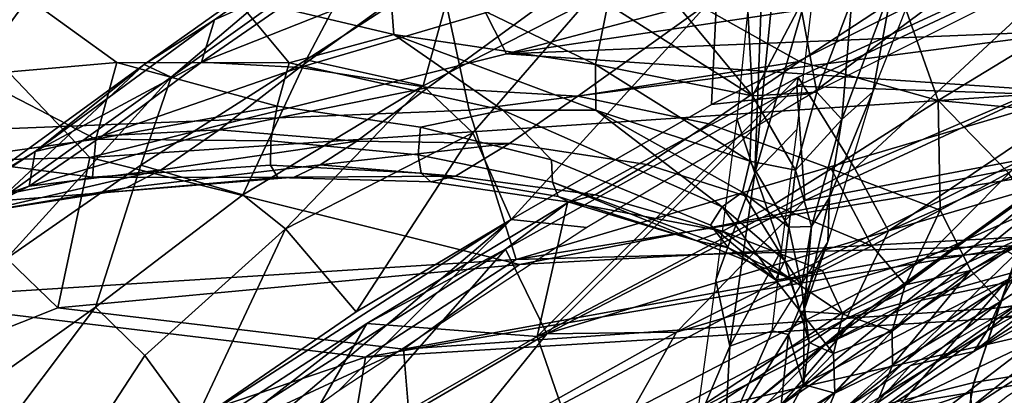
# Model space of a CAD drawing. Header units: millimetres. Extents: x -320 to 320, y -487 to 330.
# Tile 97 of 188: x -210 to -174, y 157 to 170. Entities that reach past the tile are written whole.
import ezdxf

# ---------------------------------------------------------------- set-up
doc = ezdxf.new("R2010")
doc.units = ezdxf.units.MM
doc.layers.add('Layer 01', color=7, linetype='Continuous', true_color=0x000000)

msp = doc.modelspace()

# ---------------------------------------------------------------- linework, layer by layer
at = {"layer": 'Layer 01'}
for points in [[(-180.776, 172.632, 619.378), (-181.613, 179.299, 641.496), (-183.048, 164.783, 601.308)], [(-181.613, 179.299, 641.496), (-182.54, 178.303, 637.43), (-183.048, 164.783, 601.308)], [(-183.703, 166.766, 605.678), (-183.048, 164.783, 601.308), (-182.54, 178.303, 637.43)], [(-194.696, 174.328, 674.41), (-192.056, 169.111, 656.214), (-171.809, 174.492, 664.576), (-171.839, 177.161, 674.249)], [(-191.287, 176.751, 466.047), (-193.842, 172.464, 465.185), (-199.331, 168.9, 471.724), (-196.883, 173.536, 473.654)], [(-194.088, 176.416, 477.499), (-196.017, 175.254, 476.179), (-205.211, 168.724, 490.504), (-202.657, 170.356, 490.889)], [(-202.657, 170.356, 490.889), (-197.755, 172.537, 488.813), (-194.088, 176.416, 477.499)], [(-187.95, 176.171, 459), (-189.164, 170.998, 456.756), (-195.086, 167.954, 463.123), (-193.842, 172.464, 465.185)], [(-196.017, 175.254, 476.179), (-204.229, 168.267, 483.967), (-205.211, 168.724, 490.504)], [(-196.017, 175.254, 476.179), (-196.883, 173.536, 473.654), (-204.229, 168.267, 483.967)], [(-172.579, 172.031, 656.319), (-171.809, 174.492, 664.576), (-192.056, 169.111, 656.214)], [(-184.626, 167.281, 451.352), (-184.43, 171.312, 451.512), (-174.946, 174.627, 443.82), (-175.161, 172.01, 443.852)], [(-212.952, 171.422, 673.744), (-207.18, 165.358, 652.541), (-192.056, 169.111, 656.214), (-194.696, 174.328, 674.41)], [(-213.107, 173.757, 677.738), (-194.281, 171.141, 660.405), (-193.417, 167.069, 647.29), (-213.678, 166.262, 655.548)], [(-180.977, 167.675, 454.122), (-175.161, 172.01, 443.852), (-168.98, 173.687, 444.951)], [(-196.883, 173.536, 473.654), (-199.331, 168.9, 471.724), (-205.33, 165.07, 480.725), (-204.229, 168.267, 483.967)], [(-181.53, 167.945, 448.727), (-171.559, 172.625, 441.395), (-170.295, 173.423, 439.29), (-181.479, 168.275, 447.424)], [(-170.295, 173.423, 439.29), (-179.415, 164.951, 445.875), (-181.479, 168.275, 447.424)], [(-179.415, 164.951, 445.875), (-170.295, 173.423, 439.29), (-167.073, 170.23, 437.305)], [(-204.153, 173.209, 571.827), (-196.337, 172.355, 572.23), (-196.152, 169.822, 567.653), (-201.938, 171.196, 568.465)], [(-187.772, 173.193, 574.439), (-183.133, 167.592, 571.078), (-188.381, 170.925, 572.594)], [(-187.772, 173.193, 574.439), (-183.368, 171.8, 573.884), (-183.133, 167.592, 571.078)], [(-176.629, 173.137, 578.975), (-178.762, 167.737, 577.174), (-178.041, 171.674, 577.041)], [(-180.776, 172.632, 619.378), (-183.048, 164.783, 601.308), (-181.512, 166.375, 601.982)], [(-181.53, 167.945, 448.727), (-172.901, 167.654, 442.395), (-171.559, 172.625, 441.395)], [(-194.705, 172.16, 493.62), (-197.755, 172.537, 488.813), (-203.131, 168.812, 498.05)], [(-203.131, 168.812, 498.05), (-197.755, 172.537, 488.813), (-202.657, 170.356, 490.889)], [(-193.842, 172.464, 465.185), (-195.086, 167.954, 463.123), (-199.331, 168.9, 471.724)], [(-188.381, 170.925, 572.594), (-188.835, 168.725, 569.707), (-196.337, 172.355, 572.23)], [(-196.152, 169.822, 567.653), (-196.337, 172.355, 572.23), (-188.835, 168.725, 569.707)], [(-194.281, 171.141, 660.405), (-171.081, 172.304, 653.082), (-171.356, 169.936, 645.264), (-193.417, 167.069, 647.29)], [(-203.131, 168.812, 498.05), (-199.57, 168.625, 503.12), (-194.705, 172.16, 493.62)], [(-190.072, 171.427, 499.323), (-194.705, 172.16, 493.62), (-199.57, 168.625, 503.12)], [(-172.099, 169.925, 649.046), (-172.579, 172.031, 656.319), (-192.056, 169.111, 656.214)], [(-180.977, 167.675, 454.122), (-184.626, 167.281, 451.352), (-175.161, 172.01, 443.852)], [(-181.387, 170.892, 574.034), (-183.133, 167.592, 571.078), (-183.368, 171.8, 573.884)], [(-179.889, 166.734, 575.082), (-178.041, 171.674, 577.041), (-178.762, 167.737, 577.174)], [(-178.041, 171.674, 577.041), (-179.889, 166.734, 575.082), (-179.527, 171.075, 575.395)], [(-207.18, 165.358, 652.541), (-212.952, 171.422, 673.744), (-213.828, 165.189, 655.517)], [(-206.2, 168.803, 561.164), (-209.42, 171.141, 567.199), (-201.938, 171.196, 568.465), (-199.951, 168.785, 562.677)], [(-199.951, 168.785, 562.677), (-201.938, 171.196, 568.465), (-196.152, 169.822, 567.653)], [(-194.897, 167.892, 510.19), (-190.072, 171.427, 499.323), (-199.57, 168.625, 503.12)], [(-184.951, 170.808, 502.754), (-190.072, 171.427, 499.323), (-194.897, 167.892, 510.19), (-189.474, 167.582, 513.267)], [(-184.43, 171.312, 451.512), (-191.891, 163.098, 458.155), (-193.279, 166.251, 460.097), (-189.164, 170.998, 456.756)], [(-184.626, 167.281, 451.352), (-191.891, 163.098, 458.155), (-184.43, 171.312, 451.512)], [(-184.951, 170.808, 502.754), (-181.431, 168.843, 507.812), (-177.75, 171.262, 500.551)], [(-181.431, 168.843, 507.812), (-176.391, 167.418, 508.245), (-177.75, 171.262, 500.551)], [(-177.75, 171.262, 500.551), (-176.391, 167.418, 508.245), (-171.211, 170.587, 498.685)], [(-209.42, 171.141, 567.199), (-211.464, 168.336, 559.849), (-213.094, 170.629, 566.876)], [(-209.42, 171.141, 567.199), (-206.2, 168.803, 561.164), (-211.464, 168.336, 559.849)], [(-193.279, 166.251, 460.097), (-195.086, 167.954, 463.123), (-189.164, 170.998, 456.756)], [(-189.474, 167.582, 513.267), (-181.431, 168.843, 507.812), (-184.951, 170.808, 502.754)], [(-188.835, 168.725, 569.707), (-188.381, 170.925, 572.594), (-183.133, 167.592, 571.078)], [(-183.133, 167.592, 571.078), (-181.387, 170.892, 574.034), (-180.801, 167.72, 573.561)], [(-181.387, 170.892, 574.034), (-179.527, 171.075, 575.395), (-180.801, 167.72, 573.561)], [(-180.801, 167.72, 573.561), (-179.527, 171.075, 575.395), (-179.889, 166.734, 575.082)], [(-171.211, 170.587, 498.685), (-176.391, 167.418, 508.245), (-171.141, 166.924, 504.749)], [(-205.211, 168.724, 490.504), (-209.164, 165.57, 505.235), (-202.657, 170.356, 490.889)], [(-202.657, 170.356, 490.889), (-209.164, 165.57, 505.235), (-203.131, 168.812, 498.05)], [(-179.415, 164.951, 445.875), (-167.073, 170.23, 437.305), (-178.197, 162.695, 445.731)], [(-178.197, 162.695, 445.731), (-167.073, 170.23, 437.305), (-162.473, 169.607, 435.201)], [(-199.951, 168.785, 562.677), (-196.152, 169.822, 567.653), (-192.188, 167.076, 562.169)], [(-188.824, 167.072, 566.263), (-192.188, 167.076, 562.169), (-196.152, 169.822, 567.653)], [(-188.835, 168.725, 569.707), (-188.824, 167.072, 566.263), (-196.152, 169.822, 567.653)], [(-172.932, 167.187, 637.009), (-191.707, 161.644, 630.36), (-193.417, 167.069, 647.29), (-171.356, 169.936, 645.264)], [(-171.673, 167.732, 641.65), (-172.099, 169.925, 649.046), (-192.056, 169.111, 656.214)], [(-162.473, 169.607, 435.201), (-163.247, 167.095, 437.411), (-178.197, 162.695, 445.731)], [(-192.056, 169.111, 656.214), (-207.18, 165.358, 652.541), (-171.673, 167.732, 641.65)], [(-211.663, 164.038, 505.377), (-209.164, 165.57, 505.235), (-205.211, 168.724, 490.504)], [(-210.513, 163.77, 496.261), (-211.663, 164.038, 505.377), (-205.211, 168.724, 490.504)], [(-211.464, 168.336, 559.849), (-206.2, 168.803, 561.164), (-206.957, 166.013, 550.528)], [(-205.211, 168.724, 490.504), (-204.229, 168.267, 483.967), (-210.513, 163.77, 496.261)], [(-203.131, 168.812, 498.05), (-209.164, 165.57, 505.235), (-206.719, 166.133, 507.034)], [(-206.957, 166.013, 550.528), (-206.2, 168.803, 561.164), (-200.381, 167.216, 556.754)], [(-199.57, 168.625, 503.12), (-203.131, 168.812, 498.05), (-206.719, 166.133, 507.034)], [(-199.951, 168.785, 562.677), (-200.381, 167.216, 556.754), (-206.2, 168.803, 561.164)], [(-201.631, 163.997, 471.288), (-205.33, 165.07, 480.725), (-199.331, 168.9, 471.724)], [(-199.331, 168.9, 471.724), (-195.086, 167.954, 463.123), (-201.631, 163.997, 471.288)], [(-195.179, 166.458, 556.689), (-200.381, 167.216, 556.754), (-199.951, 168.785, 562.677), (-192.188, 167.076, 562.169)], [(-189.474, 167.582, 513.267), (-184.718, 166.577, 515.955), (-181.431, 168.843, 507.812)], [(-188.835, 168.725, 569.707), (-183.229, 165.223, 568.089), (-188.824, 167.072, 566.263)], [(-183.133, 167.592, 571.078), (-183.229, 165.223, 568.089), (-188.835, 168.725, 569.707)], [(-176.391, 167.418, 508.245), (-181.431, 168.843, 507.812), (-184.718, 166.577, 515.955), (-180.28, 164.94, 517.935)], [(-212.137, 165.291, 548.365), (-211.464, 168.336, 559.849), (-206.957, 166.013, 550.528)], [(-199.57, 168.625, 503.12), (-206.719, 166.133, 507.034), (-202.483, 166.358, 511.771)], [(-199.57, 168.625, 503.12), (-202.483, 166.358, 511.771), (-194.897, 167.892, 510.19)], [(-210.215, 161.667, 489.624), (-210.513, 163.77, 496.261), (-204.229, 168.267, 483.967)], [(-210.215, 161.667, 489.624), (-204.229, 168.267, 483.967), (-205.33, 165.07, 480.725)], [(-195.086, 167.954, 463.123), (-200.074, 162.756, 468.043), (-201.631, 163.997, 471.288)], [(-200.074, 162.756, 468.043), (-195.086, 167.954, 463.123), (-193.279, 166.251, 460.097)], [(-192.092, 162.018, 458.327), (-181.53, 167.945, 448.727), (-181.479, 168.275, 447.424), (-189.85, 163.704, 454.799)], [(-190.6, 158.949, 456.961), (-181.53, 167.945, 448.727), (-192.092, 162.018, 458.327)], [(-190.949, 158.857, 455.828), (-189.85, 163.704, 454.799), (-181.479, 168.275, 447.424)], [(-190.949, 158.857, 455.828), (-181.479, 168.275, 447.424), (-179.415, 164.951, 445.875)], [(-181.233, 163.788, 448.62), (-181.53, 167.945, 448.727), (-190.6, 158.949, 456.961)], [(-172.901, 167.654, 442.395), (-181.53, 167.945, 448.727), (-181.233, 163.788, 448.62)], [(-207.18, 165.358, 652.541), (-191.593, 161.471, 632.942), (-172.463, 165.174, 633.775), (-171.673, 167.732, 641.65)], [(-197.493, 165.946, 519.327), (-194.897, 167.892, 510.19), (-202.483, 166.358, 511.771)], [(-189.474, 167.582, 513.267), (-194.897, 167.892, 510.19), (-197.493, 165.946, 519.327), (-191.95, 165.861, 521.587)], [(-184.718, 166.577, 515.955), (-189.474, 167.582, 513.267), (-191.95, 165.861, 521.587), (-186.968, 165.092, 523.538)], [(-180.977, 167.675, 454.122), (-189.142, 162.806, 461.821), (-191.891, 163.098, 458.155), (-184.626, 167.281, 451.352)], [(-181.57, 164.887, 570.433), (-183.229, 165.223, 568.089), (-183.133, 167.592, 571.078)], [(-183.133, 167.592, 571.078), (-180.801, 167.72, 573.561), (-181.57, 164.887, 570.433)], [(-181.57, 164.887, 570.433), (-180.801, 167.72, 573.561), (-179.889, 166.734, 575.082)], [(-173.336, 165.279, 443.241), (-172.901, 167.654, 442.395), (-181.233, 163.788, 448.62)], [(-180.406, 162.301, 576.967), (-180.335, 163.899, 574.318), (-178.762, 167.737, 577.174)], [(-179.889, 166.734, 575.082), (-178.762, 167.737, 577.174), (-180.335, 163.899, 574.318)], [(-173.336, 165.279, 443.241), (-176.864, 161.692, 447.716), (-163.323, 167.751, 438.261)], [(-163.323, 167.751, 438.261), (-176.864, 161.692, 447.716), (-173.877, 161.939, 447.894)], [(-200.381, 167.216, 556.754), (-200.614, 165.952, 550.533), (-206.957, 166.013, 550.528)], [(-195.267, 165.449, 550.86), (-200.614, 165.952, 550.533), (-200.381, 167.216, 556.754), (-195.179, 166.458, 556.689)], [(-176.32, 163.437, 517.531), (-176.391, 167.418, 508.245), (-180.28, 164.94, 517.935)], [(-173.839, 164.797, 511.48), (-171.141, 166.924, 504.749), (-176.391, 167.418, 508.245)], [(-176.32, 163.437, 517.531), (-173.839, 164.797, 511.48), (-176.391, 167.418, 508.245)], [(-213.678, 166.262, 655.548), (-193.417, 167.069, 647.29), (-191.707, 161.644, 630.36), (-214.668, 160.199, 639.311)], [(-192.188, 167.076, 562.169), (-190.426, 165.266, 556.588), (-195.179, 166.458, 556.689)], [(-184.657, 162.89, 555.362), (-190.426, 165.266, 556.588), (-192.188, 167.076, 562.169), (-184.24, 163.56, 560.655)], [(-192.188, 167.076, 562.169), (-188.824, 167.072, 566.263), (-184.24, 163.56, 560.655)], [(-172.932, 167.187, 637.009), (-172.923, 164.692, 629.099), (-191.707, 161.644, 630.36)], [(-183.497, 164.088, 565.088), (-184.24, 163.56, 560.655), (-188.824, 167.072, 566.263)], [(-188.824, 167.072, 566.263), (-183.229, 165.223, 568.089), (-183.497, 164.088, 565.088)], [(-178.197, 162.695, 445.731), (-163.247, 167.095, 437.411), (-179.72, 159.505, 449.4)], [(-163.247, 167.095, 437.411), (-173.018, 161.356, 446.998), (-179.72, 159.505, 449.4)], [(-166.819, 167.058, 380.919), (-169.538, 166.191, 376.096), (-177.005, 160.171, 382.597), (-173.98, 160.798, 387.403)], [(-180.28, 164.94, 517.935), (-184.718, 166.577, 515.955), (-186.968, 165.092, 523.538), (-182.373, 163.639, 525.172)], [(-184.469, 160.894, 587.639), (-183.048, 164.783, 601.308), (-183.703, 166.766, 605.678)], [(-181.57, 164.887, 570.433), (-179.889, 166.734, 575.082), (-180.99, 162.841, 570.739)], [(-180.99, 162.841, 570.739), (-179.889, 166.734, 575.082), (-180.335, 163.899, 574.318)], [(-202.483, 166.358, 511.771), (-209.377, 164.312, 516.39), (-204.593, 164.9, 519.878)], [(-202.483, 166.358, 511.771), (-206.719, 166.133, 507.034), (-209.377, 164.312, 516.39)], [(-202.483, 166.358, 511.771), (-204.593, 164.9, 519.878), (-197.493, 165.946, 519.327)], [(-200.074, 162.756, 468.043), (-193.279, 166.251, 460.097), (-197.519, 159.752, 464.272)], [(-193.279, 166.251, 460.097), (-191.891, 163.098, 458.155), (-197.519, 159.752, 464.272)], [(-190.393, 164.452, 551.097), (-195.267, 165.449, 550.86), (-195.179, 166.458, 556.689), (-190.426, 165.266, 556.588)], [(-182.084, 162.004, 588.362), (-181.512, 166.375, 601.982), (-183.048, 164.783, 601.308)], [(-169.538, 166.191, 376.096), (-172.353, 164.602, 368.953), (-180.502, 158.548, 375.923), (-177.005, 160.171, 382.597)], [(-130.289, 166.277, 611.653), (-174.334, 159.5, 613.612), (-173.437, 162.15, 621.408)], [(-130.289, 166.277, 611.653), (-130.714, 164.269, 604.039), (-174.334, 159.5, 613.612)], [(-173.274, 162.476, 625.672), (-174.187, 159.891, 618.108), (-130.425, 166.322, 615.878)], [(-130.823, 164.311, 608.368), (-130.425, 166.322, 615.878), (-174.187, 159.891, 618.108)], [(-207.085, 164.633, 541.824), (-212.137, 165.291, 548.365), (-206.957, 166.013, 550.528)], [(-209.164, 165.57, 505.235), (-209.377, 164.312, 516.39), (-206.719, 166.133, 507.034)], [(-206.957, 166.013, 550.528), (-200.614, 165.952, 550.533), (-200.619, 165.077, 544.319), (-207.085, 164.633, 541.824)], [(-204.593, 164.9, 519.878), (-205.862, 164.253, 526.807), (-198.826, 165.085, 525.572), (-197.493, 165.946, 519.327)], [(-195.157, 164.78, 545.038), (-200.619, 165.077, 544.319), (-200.614, 165.952, 550.533), (-195.267, 165.449, 550.86)], [(-198.826, 165.085, 525.572), (-191.95, 165.861, 521.587), (-197.493, 165.946, 519.327)], [(-198.826, 165.085, 525.572), (-193.915, 164.672, 530.791), (-191.95, 165.861, 521.587)], [(-186.968, 165.092, 523.538), (-191.95, 165.861, 521.587), (-193.915, 164.672, 530.791), (-188.848, 163.995, 532.208)], [(-180.602, 155.032, 353.206), (-172.461, 162.947, 353.079), (-165.303, 165.786, 350.97)], [(-165.303, 165.786, 350.97), (-171.117, 159.536, 351.447), (-180.602, 155.032, 353.206)], [(-215.235, 161.748, 518.332), (-213.003, 163.078, 519.848), (-209.164, 165.57, 505.235)], [(-215.235, 161.748, 518.332), (-209.164, 165.57, 505.235), (-211.663, 164.038, 505.377)], [(-209.164, 165.57, 505.235), (-213.003, 163.078, 519.848), (-209.377, 164.312, 516.39)], [(-190.19, 163.937, 545.618), (-195.157, 164.78, 545.038), (-195.267, 165.449, 550.86), (-190.393, 164.452, 551.097)], [(-213.828, 165.189, 655.517), (-214.949, 157.263, 634.536), (-208.337, 159.898, 637.84)], [(-213.828, 165.189, 655.517), (-208.337, 159.898, 637.84), (-207.18, 165.358, 652.541)], [(-205.33, 165.07, 480.725), (-206.973, 159.922, 478.595), (-212.512, 155.97, 488.38), (-210.215, 161.667, 489.624)], [(-212.179, 163.648, 537.367), (-212.137, 165.291, 548.365), (-207.085, 164.633, 541.824)], [(-208.337, 159.898, 637.84), (-191.593, 161.471, 632.942), (-207.18, 165.358, 652.541)], [(-200.619, 165.077, 544.319), (-200.354, 164.62, 538.042), (-207.085, 164.633, 541.824)], [(-201.631, 163.997, 471.288), (-206.973, 159.922, 478.595), (-205.33, 165.07, 480.725)], [(-199.762, 164.632, 531.749), (-198.826, 165.085, 525.572), (-205.862, 164.253, 526.807), (-206.571, 164.087, 533.956)], [(-194.812, 164.473, 539.158), (-200.354, 164.62, 538.042), (-200.619, 165.077, 544.319), (-195.157, 164.78, 545.038)], [(-199.762, 164.632, 531.749), (-193.915, 164.672, 530.791), (-198.826, 165.085, 525.572)], [(-173.274, 162.476, 625.672), (-172.463, 165.174, 633.775), (-191.593, 161.471, 632.942)], [(-183.999, 162.07, 549.409), (-190.393, 164.452, 551.097), (-190.426, 165.266, 556.588), (-184.657, 162.89, 555.362)], [(-182.373, 163.639, 525.172), (-186.968, 165.092, 523.538), (-188.848, 163.995, 532.208), (-184.223, 162.679, 533.425)], [(-173.336, 165.279, 443.241), (-185.896, 159.006, 453.478), (-176.864, 161.692, 447.716)], [(-181.233, 163.788, 448.62), (-185.896, 159.006, 453.478), (-173.336, 165.279, 443.241)], [(-183.497, 164.088, 565.088), (-183.229, 165.223, 568.089), (-181.818, 162.82, 566.886)], [(-183.229, 165.223, 568.089), (-181.57, 164.887, 570.433), (-181.818, 162.82, 566.886)], [(-182.1, 156.355, 354.931), (-171.183, 165.348, 355.275), (-172.461, 162.947, 353.079)], [(-179.439, 159.456, 357.256), (-171.183, 165.348, 355.275), (-182.1, 156.355, 354.931)], [(-179.439, 159.456, 357.256), (-172.353, 164.602, 368.953), (-171.183, 165.348, 355.275)], [(-211.426, 163.315, 526.846), (-205.862, 164.253, 526.807), (-204.593, 164.9, 519.878)], [(-204.593, 164.9, 519.878), (-209.377, 164.312, 516.39), (-211.426, 163.315, 526.846)], [(-189.784, 163.735, 540.088), (-194.812, 164.473, 539.158), (-195.157, 164.78, 545.038), (-190.19, 163.937, 545.618)], [(-178.197, 162.695, 445.731), (-190.949, 158.857, 455.828), (-179.415, 164.951, 445.875)], [(-184.469, 160.894, 587.639), (-183.958, 158.5, 580.482), (-183.048, 164.783, 601.308)], [(-183.958, 158.5, 580.482), (-182.084, 162.004, 588.362), (-183.048, 164.783, 601.308)], [(-180.28, 164.94, 517.935), (-182.373, 163.639, 525.172), (-178.803, 162.145, 525.3)], [(-181.818, 162.82, 566.886), (-181.57, 164.887, 570.433), (-180.99, 162.841, 570.739)], [(-176.32, 163.437, 517.531), (-180.28, 164.94, 517.935), (-178.803, 162.145, 525.3)], [(-173.839, 164.797, 511.48), (-176.32, 163.437, 517.531), (-175.212, 161.253, 518.644), (-172.596, 162.825, 511.65)], [(-206.571, 164.087, 533.956), (-212.179, 163.648, 537.367), (-207.085, 164.633, 541.824), (-200.354, 164.62, 538.042)], [(-200.354, 164.62, 538.042), (-199.762, 164.632, 531.749), (-206.571, 164.087, 533.956)], [(-193.915, 164.672, 530.791), (-199.762, 164.632, 531.749), (-200.354, 164.62, 538.042), (-194.812, 164.473, 539.158)], [(-188.848, 163.995, 532.208), (-193.915, 164.672, 530.791), (-194.812, 164.473, 539.158), (-189.784, 163.735, 540.088)], [(-172.923, 164.692, 629.099), (-173.437, 162.15, 621.408), (-191.707, 161.644, 630.36)], [(-190.393, 164.452, 551.097), (-183.999, 162.07, 549.409), (-185.158, 162.324, 543.096)], [(-190.393, 164.452, 551.097), (-185.158, 162.324, 543.096), (-190.19, 163.937, 545.618)], [(-180.502, 158.548, 375.923), (-172.353, 164.602, 368.953), (-179.439, 159.456, 357.256)], [(-211.426, 163.315, 526.846), (-209.377, 164.312, 516.39), (-213.003, 163.078, 519.848)], [(-211.426, 163.315, 526.846), (-212.179, 163.648, 537.367), (-206.571, 164.087, 533.956)], [(-205.862, 164.253, 526.807), (-211.426, 163.315, 526.846), (-206.571, 164.087, 533.956)], [(-206.973, 159.922, 478.595), (-201.631, 163.997, 471.288), (-200.074, 162.756, 468.043), (-205.189, 158.158, 474.801)], [(-181.964, 161.614, 561.311), (-184.24, 163.56, 560.655), (-183.497, 164.088, 565.088)], [(-183.497, 164.088, 565.088), (-181.818, 162.82, 566.886), (-181.964, 161.614, 561.311)], [(-175.107, 157.187, 610.077), (-175.545, 154.749, 602.509), (-131.249, 162.342, 600.803), (-130.823, 164.311, 608.368)], [(-175.214, 156.817, 605.542), (-174.334, 159.5, 613.612), (-130.714, 164.269, 604.039)], [(-131.176, 162.272, 596.181), (-175.164, 154.584, 598.185), (-175.214, 156.817, 605.542), (-130.714, 164.269, 604.039)], [(-130.823, 164.311, 608.368), (-174.187, 159.891, 618.108), (-175.107, 157.187, 610.077)], [(-189.85, 163.704, 454.799), (-197.128, 159.321, 462.359), (-192.092, 162.018, 458.327)], [(-197.128, 159.321, 462.359), (-189.85, 163.704, 454.799), (-190.949, 158.857, 455.828)], [(-185.896, 159.006, 453.478), (-181.233, 163.788, 448.62), (-190.6, 158.949, 456.961)], [(-190.19, 163.937, 545.618), (-185.158, 162.324, 543.096), (-189.784, 163.735, 540.088)], [(-189.784, 163.735, 540.088), (-184.223, 162.679, 533.425), (-188.848, 163.995, 532.208)], [(-189.784, 163.735, 540.088), (-185.158, 162.324, 543.096), (-184.223, 162.679, 533.425)], [(-178.803, 162.145, 525.3), (-182.373, 163.639, 525.172), (-184.223, 162.679, 533.425), (-180.592, 161.253, 533.245)], [(-180.335, 163.899, 574.318), (-180.406, 162.301, 576.967), (-181.262, 159.817, 568.796)], [(-181.262, 159.817, 568.796), (-180.99, 162.841, 570.739), (-180.335, 163.899, 574.318)], [(-182.295, 160.908, 550.418), (-184.657, 162.89, 555.362), (-184.24, 163.56, 560.655)], [(-182.295, 160.908, 550.418), (-184.24, 163.56, 560.655), (-181.964, 161.614, 561.311)], [(-177.589, 160.733, 525.447), (-176.32, 163.437, 517.531), (-178.803, 162.145, 525.3)], [(-177.589, 160.733, 525.447), (-175.212, 161.253, 518.644), (-176.32, 163.437, 517.531)], [(-191.891, 163.098, 458.155), (-206.069, 151.078, 484.133), (-203.396, 155.71, 471.72)], [(-206.069, 151.078, 484.133), (-191.891, 163.098, 458.155), (-198.174, 156.864, 472.137)], [(-203.396, 155.71, 471.72), (-197.519, 159.752, 464.272), (-191.891, 163.098, 458.155)], [(-191.891, 163.098, 458.155), (-189.142, 162.806, 461.821), (-198.174, 156.864, 472.137)], [(-180.602, 155.032, 353.206), (-182.1, 156.355, 354.931), (-172.461, 162.947, 353.079)], [(-150.775, 163.1, 459.236), (-154.782, 160.422, 465.898), (-175.052, 155.076, 467.768), (-165.651, 161.24, 453.665)], [(-174.619, 159.053, 513.06), (-170.044, 161.572, 502.892), (-169.452, 163.151, 504.928)], [(-174.619, 159.053, 513.06), (-169.452, 163.151, 504.928), (-174.148, 160.111, 514.359)], [(-174.148, 160.111, 514.359), (-169.452, 163.151, 504.928), (-172.596, 162.825, 511.65)], [(-205.189, 158.158, 474.801), (-200.074, 162.756, 468.043), (-203.396, 155.71, 471.72)], [(-200.074, 162.756, 468.043), (-197.519, 159.752, 464.272), (-203.396, 155.71, 471.72)], [(-178.197, 162.695, 445.731), (-190.089, 156.368, 456.38), (-190.949, 158.857, 455.828)], [(-188.66, 154.782, 457.494), (-190.089, 156.368, 456.38), (-178.197, 162.695, 445.731), (-179.72, 159.505, 449.4)], [(-181.789, 160.975, 541.017), (-184.223, 162.679, 533.425), (-185.158, 162.324, 543.096)], [(-183.999, 162.07, 549.409), (-184.657, 162.89, 555.362), (-182.295, 160.908, 550.418)], [(-180.592, 161.253, 533.245), (-184.223, 162.679, 533.425), (-181.789, 160.975, 541.017)], [(-181.964, 161.614, 561.311), (-181.818, 162.82, 566.886), (-181.358, 160.695, 565.153)], [(-181.818, 162.82, 566.886), (-180.99, 162.841, 570.739), (-181.358, 160.695, 565.153)], [(-181.358, 160.695, 565.153), (-180.99, 162.841, 570.739), (-181.262, 159.817, 568.796)], [(-174.148, 160.111, 514.359), (-172.596, 162.825, 511.65), (-175.212, 161.253, 518.644)], [(-167.012, 162.657, 492.936), (-170.044, 161.572, 502.892), (-175.102, 158.302, 507.268)], [(-175.102, 158.302, 507.268), (-171.238, 161.329, 497.941), (-167.012, 162.657, 492.936)], [(-173.274, 162.476, 625.672), (-191.593, 161.471, 632.942), (-195.803, 158.386, 626.405)], [(-174.187, 159.891, 618.108), (-173.274, 162.476, 625.672), (-195.803, 158.386, 626.405)], [(-183.999, 162.07, 549.409), (-181.789, 160.975, 541.017), (-185.158, 162.324, 543.096)], [(-181.83, 158.925, 572.468), (-180.406, 162.301, 576.967), (-182.422, 159.058, 577.287)], [(-181.262, 159.817, 568.796), (-180.406, 162.301, 576.967), (-181.83, 158.925, 572.468)], [(-175.545, 154.749, 602.509), (-175.527, 152.566, 595.194), (-131.696, 160.451, 593.212), (-131.249, 162.342, 600.803)], [(-131.176, 162.272, 596.181), (-131.634, 160.47, 588.697), (-175.164, 154.584, 598.185)], [(-197.128, 159.321, 462.359), (-200.792, 156.474, 468.33), (-192.092, 162.018, 458.327)], [(-199.201, 153.927, 466.377), (-192.092, 162.018, 458.327), (-200.792, 156.474, 468.33)], [(-199.201, 153.927, 466.377), (-190.6, 158.949, 456.961), (-192.092, 162.018, 458.327)], [(-173.437, 162.15, 621.408), (-197.177, 158.102, 623.409), (-191.707, 161.644, 630.36)], [(-173.437, 162.15, 621.408), (-174.334, 159.5, 613.612), (-197.177, 158.102, 623.409)], [(-173.877, 161.939, 447.894), (-176.864, 161.692, 447.716), (-185.308, 156.104, 457.814)], [(-173.877, 161.939, 447.894), (-185.308, 156.104, 457.814), (-170.003, 159.623, 459.554)], [(-183.999, 162.07, 549.409), (-182.295, 160.908, 550.418), (-181.789, 160.975, 541.017)], [(-182.084, 162.004, 588.362), (-183.958, 158.5, 580.482), (-182.422, 159.058, 577.287)], [(-178.803, 162.145, 525.3), (-180.592, 161.253, 533.245), (-179.853, 159.661, 535.879), (-177.589, 160.733, 525.447)], [(-197.177, 158.102, 623.409), (-214.668, 160.199, 639.311), (-191.707, 161.644, 630.36)], [(-185.896, 159.006, 453.478), (-187.501, 156.169, 457.031), (-176.864, 161.692, 447.716)], [(-176.864, 161.692, 447.716), (-187.501, 156.169, 457.031), (-185.308, 156.104, 457.814)], [(-181.399, 159.766, 549.891), (-182.295, 160.908, 550.418), (-181.964, 161.614, 561.311)], [(-181.081, 158.634, 554.673), (-181.399, 159.766, 549.891), (-181.964, 161.614, 561.311)], [(-181.358, 160.695, 565.153), (-181.081, 158.634, 554.673), (-181.964, 161.614, 561.311)], [(-174.619, 159.053, 513.06), (-175.102, 158.302, 507.268), (-170.044, 161.572, 502.892)], [(-195.803, 158.386, 626.405), (-191.593, 161.471, 632.942), (-208.337, 159.898, 637.84)], [(-190.226, 152.535, 462.042), (-173.018, 161.356, 446.998), (-183.534, 154.661, 461.007)], [(-173.018, 161.356, 446.998), (-190.226, 152.535, 462.042), (-179.72, 159.505, 449.4)], [(-183.534, 154.661, 461.007), (-173.018, 161.356, 446.998), (-165.651, 161.24, 453.665), (-175.052, 155.076, 467.768)], [(-179.853, 159.661, 535.879), (-180.592, 161.253, 533.245), (-181.789, 160.975, 541.017)], [(-178.067, 159.044, 528.564), (-175.212, 161.253, 518.644), (-177.589, 160.733, 525.447)], [(-178.048, 157.812, 527.632), (-175.212, 161.253, 518.644), (-178.067, 159.044, 528.564)], [(-178.048, 157.812, 527.632), (-174.148, 160.111, 514.359), (-175.212, 161.253, 518.644)], [(-171.238, 161.329, 497.941), (-175.102, 158.302, 507.268), (-177.401, 157.799, 510.581)], [(-183.958, 158.5, 580.482), (-184.469, 160.894, 587.639), (-185.208, 155.556, 566.949)], [(-183.44, 153.338, 388.571), (-181.423, 152.154, 393.482), (-173.98, 160.798, 387.403)], [(-177.005, 160.171, 382.597), (-183.44, 153.338, 388.571), (-173.98, 160.798, 387.403)], [(-181.399, 159.766, 549.891), (-181.789, 160.975, 541.017), (-182.295, 160.908, 550.418)], [(-181.399, 159.766, 549.891), (-179.853, 159.661, 535.879), (-181.789, 160.975, 541.017)], [(-173.98, 160.798, 387.403), (-181.423, 152.154, 393.482), (-170.425, 160.599, 392.07)], [(-155.491, 160.934, 467.372), (-170.003, 159.623, 459.554), (-177.51, 154.77, 470.63), (-159.331, 158.44, 473.685)], [(-181.423, 152.154, 393.482), (-171.892, 155.31, 396.83), (-170.425, 160.599, 392.07)], [(-181.262, 159.817, 568.796), (-181.081, 158.634, 554.673), (-181.358, 160.695, 565.153)], [(-178.067, 159.044, 528.564), (-177.589, 160.733, 525.447), (-179.853, 159.661, 535.879)], [(-175.913, 152.29, 590.789), (-131.634, 160.47, 588.697), (-132.11, 158.783, 581.161), (-175.938, 150.341, 583.61)], [(-131.634, 160.47, 588.697), (-175.913, 152.29, 590.789), (-175.164, 154.584, 598.185)], [(-132.157, 158.679, 585.654), (-131.696, 160.451, 593.212), (-175.527, 152.566, 595.194)], [(-209.796, 153.815, 619.55), (-214.668, 160.199, 639.311), (-197.177, 158.102, 623.409)], [(-177.005, 160.171, 382.597), (-180.502, 158.548, 375.923), (-187.001, 152.009, 383.433), (-183.44, 153.338, 388.571)], [(-178.537, 156.64, 526.188), (-174.619, 159.053, 513.06), (-174.148, 160.111, 514.359)], [(-178.537, 156.64, 526.188), (-174.148, 160.111, 514.359), (-178.048, 157.812, 527.632)], [(-154.782, 160.422, 465.898), (-158.723, 157.896, 472.214), (-175.052, 155.076, 467.768)], [(-208.337, 159.898, 637.84), (-214.949, 157.263, 634.536), (-208.559, 152.463, 618.035), (-195.803, 158.386, 626.405)], [(-206.973, 159.922, 478.595), (-210.823, 154.814, 484.077), (-212.512, 155.97, 488.38)], [(-205.189, 158.158, 474.801), (-209.655, 151.299, 481.341), (-210.823, 154.814, 484.077), (-206.973, 159.922, 478.595)], [(-195.282, 152.146, 608.313), (-175.107, 157.187, 610.077), (-174.187, 159.891, 618.108), (-195.803, 158.386, 626.405)], [(-181.286, 157.11, 556.183), (-181.262, 159.817, 568.796), (-181.83, 158.925, 572.468)], [(-180.194, 158.238, 541.734), (-179.853, 159.661, 535.879), (-181.399, 159.766, 549.891)], [(-181.081, 158.634, 554.673), (-180.194, 158.238, 541.734), (-181.399, 159.766, 549.891)], [(-181.286, 157.11, 556.183), (-181.081, 158.634, 554.673), (-181.262, 159.817, 568.796)], [(-174.334, 159.5, 613.612), (-175.214, 156.817, 605.542), (-198.018, 153.004, 609.515), (-197.177, 158.102, 623.409)], [(-179.72, 159.505, 449.4), (-190.226, 152.535, 462.042), (-188.66, 154.782, 457.494)], [(-170.593, -201.486, 351.382), (-186.488, 147.288, 353.781), (-171.117, 159.536, 351.447)], [(-180.602, 155.032, 353.206), (-171.117, 159.536, 351.447), (-186.488, 147.288, 353.781)], [(-186.098, 153.976, 358.305), (-185.849, 154.175, 371.894), (-180.502, 158.548, 375.923), (-179.439, 159.456, 357.256)], [(-179.439, 159.456, 357.256), (-182.1, 156.355, 354.931), (-186.098, 153.976, 358.305)], [(-177.51, 154.77, 470.63), (-170.003, 159.623, 459.554), (-185.308, 156.104, 457.814)], [(-180.194, 158.238, 541.734), (-178.067, 159.044, 528.564), (-179.853, 159.661, 535.879)], [(-180.072, 151.827, 345.101), (-170.121, 158.068, 344.241), (-169.201, 159.648, 343.708)], [(-173.879, 156.686, 343.379), (-180.072, 151.827, 345.101), (-169.201, 159.648, 343.708)], [(-197.128, 159.321, 462.359), (-203.239, 155.35, 469.885), (-200.792, 156.474, 468.33)], [(-200.612, 153.29, 466.57), (-203.239, 155.35, 469.885), (-197.128, 159.321, 462.359)], [(-197.128, 159.321, 462.359), (-190.949, 158.857, 455.828), (-200.612, 153.29, 466.57)], [(-185.896, 159.006, 453.478), (-194.421, 154.225, 462.093), (-187.501, 156.169, 457.031)], [(-185.896, 159.006, 453.478), (-190.6, 158.949, 456.961), (-194.421, 154.225, 462.093)], [(-183.958, 158.5, 580.482), (-184.135, 155.163, 566.368), (-182.422, 159.058, 577.287)], [(-182.422, 159.058, 577.287), (-184.135, 155.163, 566.368), (-181.83, 158.925, 572.468)], [(-180.146, 156.794, 540.567), (-178.067, 159.044, 528.564), (-180.194, 158.238, 541.734)], [(-180.146, 156.794, 540.567), (-178.048, 157.812, 527.632), (-178.067, 159.044, 528.564)], [(-179.485, 155.469, 520.054), (-174.619, 159.053, 513.06), (-178.537, 156.64, 526.188)], [(-175.102, 158.302, 507.268), (-174.619, 159.053, 513.06), (-179.485, 155.469, 520.054)], [(-199.752, 150.752, 467.079), (-200.612, 153.29, 466.57), (-190.949, 158.857, 455.828), (-190.089, 156.368, 456.38)], [(-190.6, 158.949, 456.961), (-199.201, 153.927, 466.377), (-194.421, 154.225, 462.093)], [(-182.193, 155.438, 556.735), (-181.83, 158.925, 572.468), (-184.135, 155.163, 566.368)], [(-182.193, 155.438, 556.735), (-181.286, 157.11, 556.183), (-181.83, 158.925, 572.468)], [(-175.527, 152.566, 595.194), (-176.279, 150.323, 587.791), (-132.157, 158.679, 585.654)], [(-132.627, 157.065, 578.173), (-132.157, 158.679, 585.654), (-176.279, 150.323, 587.791)], [(-132.11, 158.783, 581.161), (-132.589, 157.271, 573.712), (-175.938, 150.341, 583.61)], [(-195.282, 152.146, 608.313), (-195.803, 158.386, 626.405), (-208.559, 152.463, 618.035)], [(-180.502, 158.548, 375.923), (-185.849, 154.175, 371.894), (-189.569, 150.504, 378.5), (-187.001, 152.009, 383.433)], [(-183.958, 158.5, 580.482), (-185.208, 155.556, 566.949), (-184.135, 155.163, 566.368)], [(-181.286, 157.11, 556.183), (-180.194, 158.238, 541.734), (-181.081, 158.634, 554.673)], [(-177.401, 157.799, 510.581), (-175.102, 158.302, 507.268), (-179.485, 155.469, 520.054)], [(-162.942, 156.047, 480.026), (-159.331, 158.44, 473.685), (-177.51, 154.77, 470.63)], [(-197.177, 158.102, 623.409), (-198.018, 153.004, 609.515), (-209.796, 153.815, 619.55)], [(-209.655, 151.299, 481.341), (-205.189, 158.158, 474.801), (-203.396, 155.71, 471.72)], [(-170.121, 158.068, 344.241), (-180.072, 151.827, 345.101), (-181.586, 149.176, 345.935)], [(-181.286, 157.11, 556.183), (-180.146, 156.794, 540.567), (-180.194, 158.238, 541.734)], [(-177.401, 157.799, 510.581), (-179.485, 155.469, 520.054), (-181.268, 155.258, 523.206)], [(-180.735, 155.383, 539.32), (-178.537, 156.64, 526.188), (-178.048, 157.812, 527.632)], [(-180.735, 155.383, 539.32), (-178.048, 157.812, 527.632), (-180.146, 156.794, 540.567)], [(-158.723, 157.896, 472.214), (-162.294, 155.502, 478.528), (-175.052, 155.076, 467.768)], [(-218.188, 142.453, 598.061), (-208.559, 152.463, 618.035), (-214.949, 157.263, 634.536)], [(-176.659, 148.395, 576.243), (-132.589, 157.271, 573.712), (-133.056, 155.996, 566.443), (-177.274, 146.714, 568.82)], [(-132.589, 157.271, 573.712), (-176.659, 148.395, 576.243), (-175.938, 150.341, 583.61)], [(-175.545, 154.749, 602.509), (-175.107, 157.187, 610.077), (-195.282, 152.146, 608.313)], [(-182.193, 155.438, 556.735), (-180.146, 156.794, 540.567), (-181.286, 157.11, 556.183)], [(-133.091, 155.657, 570.864), (-132.627, 157.065, 578.173), (-176.936, 148.244, 580.299), (-177.545, 146.417, 572.867)], [(-176.279, 150.323, 587.791), (-176.936, 148.244, 580.299), (-132.627, 157.065, 578.173)], [(-130.764, 157.123, 508.379), (-171.959, 149.557, 500.085), (-175.194, 146.836, 511.11), (-132.53, 155.487, 517.792)], [(-175.214, 156.817, 605.542), (-195.634, 149.95, 598.808), (-198.018, 153.004, 609.515)], [(-175.214, 156.817, 605.542), (-175.164, 154.584, 598.185), (-195.634, 149.95, 598.808)], [(-182.193, 155.438, 556.735), (-180.735, 155.383, 539.32), (-180.146, 156.794, 540.567)]]:
    msp.add_3dface(points, dxfattribs=at)

doc.saveas('drawing.dxf')
